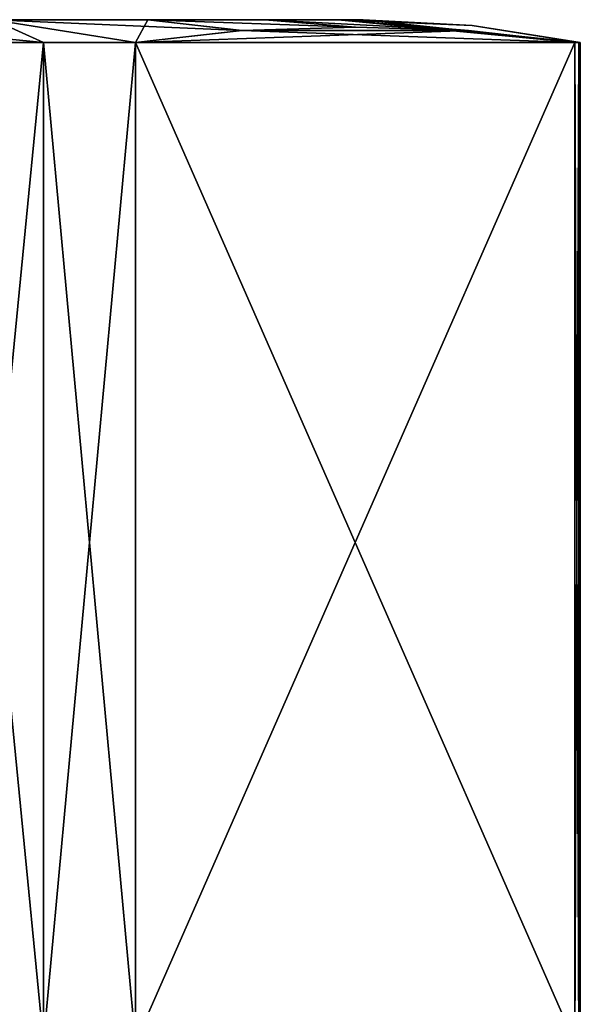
# Model space of a CAD drawing. Header units: millimetres. Extents: x -110 to 119, y -127 to 212.
# Tile 100 of 186: x 7.85 to 16.44, y 20.94 to 36. Entities that reach past the tile are written whole.
import ezdxf

# ---------------------------------------------------------------- set-up
doc = ezdxf.new("R2010")
doc.units = ezdxf.units.MM
doc.header["$LTSCALE"] = 26.699852
for name, color, linetype in [('146', 7, 'CONTINUOUS'), ('147', 7, 'CONTINUOUS'), ('149', 7, 'CONTINUOUS'), ('152', 7, 'CONTINUOUS'), ('153', 7, 'CONTINUOUS'), ('157', 7, 'CONTINUOUS')]:
    doc.layers.add(name, color=color, linetype=linetype)

msp = doc.modelspace()

# ---------------------------------------------------------------- linework, layer by layer
at = {"layer": '146', "color": 7, "linetype": 'CONTINUOUS', "true_color": 0xa2afbf}
for points in [[(-12.73, 36, 3.138), (13.111, 36), (-13.111, 36), (-12.73, 36, 3.138)], [(-13.111, 36), (13.111, 36), (12.73, 36, -3.138), (-13.111, 36)], [(-12.73, 36, -3.138), (-13.111, 36), (12.73, 36, -3.138), (-12.73, 36, -3.138)], [(12.73, 36, 3.138), (13.111, 36), (-12.73, 36, 3.138), (12.73, 36, 3.138)], [(-11.609, 36, 6.093), (12.73, 36, 3.138), (-12.73, 36, 3.138), (-11.609, 36, 6.093)], [(-11.609, 36, -6.093), (-12.73, 36, -3.138), (11.609, 36, -6.093), (-11.609, 36, -6.093)], [(11.609, 36, -6.093), (-12.73, 36, -3.138), (12.73, 36, -3.138), (11.609, 36, -6.093)], [(11.609, 36, 6.093), (12.73, 36, 3.138), (-11.609, 36, 6.093), (11.609, 36, 6.093)], [(-9.814, 36, 8.694), (11.609, 36, 6.093), (-11.609, 36, 6.093), (-9.814, 36, 8.694)], [(-9.814, 36, -8.694), (-11.609, 36, -6.093), (9.814, 36, -8.694), (-9.814, 36, -8.694)], [(9.814, 36, -8.694), (-11.609, 36, -6.093), (11.609, 36, -6.093), (9.814, 36, -8.694)], [(9.814, 36, 8.694), (11.609, 36, 6.093), (-9.814, 36, 8.694), (9.814, 36, 8.694)], [(-7.447, 36, 10.79), (9.814, 36, 8.694), (-9.814, 36, 8.694), (-7.447, 36, 10.79)], [(7.447, 36, -10.79), (-9.814, 36, -8.694), (9.814, 36, -8.694), (7.447, 36, -10.79)], [(7.447, 36, 10.79), (9.814, 36, 8.694), (-7.447, 36, 10.79), (7.447, 36, 10.79)]]:
    msp.add_3dface(points, dxfattribs=at)
at = {"layer": '147', "color": 7, "linetype": 'CONTINUOUS', "true_color": 0xa2afbf}
for points in [[(7.447, 36, 10.79), (4.649, 36, 12.259), (8.219, 35.65, 14.235), (7.447, 36, 10.79)], [(8.219, 35.65, 14.235), (4.649, 36, 12.259), (6.722, 35.65, 15), (8.219, 35.65, 14.235)], [(9.814, 36, 8.694), (7.447, 36, 10.79), (11.255, 35.836, 10.506), (9.814, 36, 8.694)], [(11.255, 35.836, 10.506), (7.447, 36, 10.79), (9.629, 35.65, 13.322), (11.255, 35.836, 10.506)], [(9.629, 35.65, 13.322), (7.447, 36, 10.79), (8.219, 35.65, 14.235), (9.629, 35.65, 13.322)], [(11.609, 36, 6.093), (9.814, 36, 8.694), (12.994, 35.888, 7.494), (11.609, 36, 6.093)], [(12.994, 35.888, 7.494), (9.814, 36, 8.694), (11.255, 35.836, 10.506), (12.994, 35.888, 7.494)], [(12.73, 36, 3.138), (11.609, 36, 6.093), (14.724, 35.836, 4.497), (12.73, 36, 3.138)], [(14.724, 35.836, 4.497), (11.609, 36, 6.093), (12.994, 35.888, 7.494), (14.724, 35.836, 4.497)], [(13.111, 36), (12.73, 36, 3.138), (14.783, 35.912), (13.111, 36)], [(16.437, 35.65), (12.73, 36, 3.138), (16.416, 35.65, 0.84), (16.437, 35.65)], [(12.73, 36, 3.138), (16.437, 35.65), (14.783, 35.912), (12.73, 36, 3.138)], [(16.416, 35.65, 0.84), (12.73, 36, 3.138), (16.351, 35.65, 1.678), (16.416, 35.65, 0.84)], [(16.351, 35.65, 1.678), (12.73, 36, 3.138), (14.724, 35.836, 4.497), (16.351, 35.65, 1.678)]]:
    msp.add_3dface(points, dxfattribs=at)
at = {"layer": '149', "color": 7, "linetype": 'CONTINUOUS', "true_color": 0xa2afbf}
for points in [[(6.722, 35.65, -15), (7.447, 36, -10.79), (8.219, 35.65, -14.235), (6.722, 35.65, -15)], [(7.447, 36, -10.79), (9.814, 36, -8.694), (9.629, 35.65, -13.322), (7.447, 36, -10.79)], [(8.219, 35.65, -14.235), (7.447, 36, -10.79), (9.629, 35.65, -13.322), (8.219, 35.65, -14.235)], [(9.629, 35.65, -13.322), (9.814, 36, -8.694), (11.259, 35.836, -10.499), (9.629, 35.65, -13.322)], [(9.814, 36, -8.694), (11.609, 36, -6.093), (12.996, 35.888, -7.49), (9.814, 36, -8.694)], [(11.259, 35.836, -10.499), (9.814, 36, -8.694), (12.996, 35.888, -7.49), (11.259, 35.836, -10.499)], [(11.609, 36, -6.093), (12.73, 36, -3.138), (14.722, 35.836, -4.5), (11.609, 36, -6.093)], [(12.996, 35.888, -7.49), (11.609, 36, -6.093), (14.722, 35.836, -4.5), (12.996, 35.888, -7.49)], [(12.73, 36, -3.138), (13.111, 36), (16.351, 35.65, -1.678), (12.73, 36, -3.138)], [(14.722, 35.836, -4.5), (12.73, 36, -3.138), (16.351, 35.65, -1.678), (14.722, 35.836, -4.5)], [(13.111, 36), (14.783, 35.912), (16.416, 35.65, -0.84), (13.111, 36)], [(16.351, 35.65, -1.678), (13.111, 36), (16.416, 35.65, -0.84), (16.351, 35.65, -1.678)], [(14.783, 35.912), (16.437, 35.65), (16.416, 35.65, -0.84), (14.783, 35.912)]]:
    msp.add_3dface(points, dxfattribs=at)
at = {"layer": '152', "color": 7, "linetype": 'CONTINUOUS', "true_color": 0xa2afbf}
for points in [[(11.259, 35.836, -10.499), (12.996, 35.888, -7.49), (14.722, 35.836, -4.5), (11.259, 35.836, -10.499)], [(9.629, 35.65, -13.322), (11.259, 35.836, -10.499), (16.351, 35.65, -1.678), (9.629, 35.65, -13.322)], [(11.259, 35.836, -10.499), (14.722, 35.836, -4.5), (16.351, 35.65, -1.678), (11.259, 35.836, -10.499)], [(9.629, 35.65, -13.322), (16.351, 35.65, -1.678), (16.351, 20.35, -1.678), (9.629, 35.65, -13.322)], [(9.629, 35.65, -13.322), (16.351, 20.35, -1.678), (9.629, 20.35, -13.322), (9.629, 35.65, -13.322)]]:
    msp.add_3dface(points, dxfattribs=at)
at = {"layer": '153', "color": 7, "linetype": 'CONTINUOUS', "true_color": 0xa2afbf}
for points in [[(14.724, 35.836, 4.497), (12.994, 35.888, 7.494), (11.255, 35.836, 10.506), (14.724, 35.836, 4.497)], [(16.351, 35.65, 1.678), (14.724, 35.836, 4.497), (9.629, 35.65, 13.322), (16.351, 35.65, 1.678)], [(14.724, 35.836, 4.497), (11.255, 35.836, 10.506), (9.629, 35.65, 13.322), (14.724, 35.836, 4.497)], [(16.351, 35.65, 1.678), (9.629, 35.65, 13.322), (9.629, 20.35, 13.322), (16.351, 35.65, 1.678)], [(16.351, 35.65, 1.678), (9.629, 20.35, 13.322), (16.351, 20.35, 1.678), (16.351, 35.65, 1.678)]]:
    msp.add_3dface(points, dxfattribs=at)
at = {"layer": '157', "color": 7, "linetype": 'CONTINUOUS', "true_color": 0xa2afbf}
for points in [[(8.219, 35.65, 14.235), (6.722, 35.65, 15), (8.219, 20.35, 14.235), (8.219, 35.65, 14.235)], [(6.722, 35.65, 15), (6.722, 20.35, 15), (8.219, 20.35, 14.235), (6.722, 35.65, 15)], [(6.722, 35.65, -15), (8.219, 35.65, -14.235), (6.722, 20.35, -15), (6.722, 35.65, -15)], [(8.219, 35.65, -14.235), (8.219, 20.35, -14.235), (6.722, 20.35, -15), (8.219, 35.65, -14.235)], [(9.629, 35.65, 13.322), (8.219, 35.65, 14.235), (9.629, 20.35, 13.322), (9.629, 35.65, 13.322)], [(8.219, 35.65, 14.235), (8.219, 20.35, 14.235), (9.629, 20.35, 13.322), (8.219, 35.65, 14.235)], [(8.219, 35.65, -14.235), (9.629, 35.65, -13.322), (8.219, 20.35, -14.235), (8.219, 35.65, -14.235)], [(9.629, 35.65, -13.322), (9.629, 20.35, -13.322), (8.219, 20.35, -14.235), (9.629, 35.65, -13.322)], [(16.416, 35.65, 0.84), (16.351, 35.65, 1.678), (16.416, 20.35, 0.84), (16.416, 35.65, 0.84)], [(16.351, 35.65, 1.678), (16.351, 20.35, 1.678), (16.416, 20.35, 0.84), (16.351, 35.65, 1.678)], [(16.351, 35.65, -1.678), (16.416, 35.65, -0.84), (16.351, 20.35, -1.678), (16.351, 35.65, -1.678)], [(16.416, 35.65, -0.84), (16.416, 20.35, -0.84), (16.351, 20.35, -1.678), (16.416, 35.65, -0.84)], [(16.437, 35.65), (16.416, 35.65, 0.84), (16.437, 20.35), (16.437, 35.65)], [(16.437, 35.65), (16.437, 20.35), (16.416, 20.35, -0.84), (16.437, 35.65)], [(16.416, 35.65, -0.84), (16.437, 35.65), (16.416, 20.35, -0.84), (16.416, 35.65, -0.84)], [(16.416, 35.65, 0.84), (16.416, 20.35, 0.84), (16.437, 20.35), (16.416, 35.65, 0.84)]]:
    msp.add_3dface(points, dxfattribs=at)

doc.saveas('drawing.dxf')
